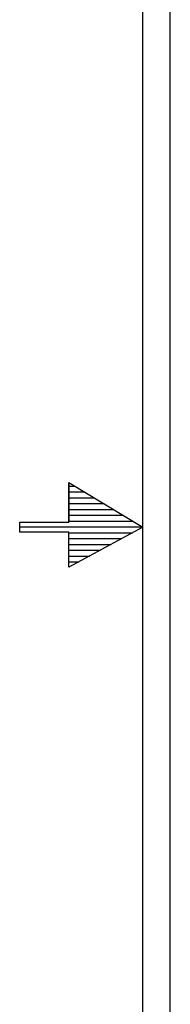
# Model space of a CAD drawing. Extents: x -1765 to 4890, y -3431 to 1272.
# Tile 4 of 111: x -1765 to -1700, y -1284 to -859. Entities that reach past the tile are written whole.
import ezdxf

# ---------------------------------------------------------------- set-up
doc = ezdxf.new("R2010")
doc.units = 0
doc.layers.add('1', color=7, linetype='CONTINUOUS')

# ---------------------------------------------------------------- blocks, each defined once
blk = doc.blocks.new('TEXT__62', base_point=(-2000, -2800))
at = {"layer": '1', "color": 7, "linetype": 'CONTINUOUS'}
blk.add_line((-1700, -2940), (-1700, 800), dxfattribs=at)
blk = doc.blocks.new('ATA1_S', base_point=(-213.984, -422.251))
at = {"layer": '1', "linetype": 'CONTINUOUS'}
h = blk.add_hatch(dxfattribs=at)
h.set_pattern_fill('USER', color=1, scale=0.3, angle=180, pattern_type=0)
h.set_pattern_definition([(180, (-560.28244, -330.20652), (6e-14, -0.3), [])])
h.paths.add_polyline_path([(-220.334, -148.675), (-217.784, -148.675), (-217.784, -150.5), (-213.984, -148.425), (-217.784, -146.125), (-217.784, -148.175), (-220.334, -148.175)])
at = {"layer": '1', "color": 7, "linetype": 'CONTINUOUS'}
blk.add_line((-213.984, -422.251), (-213.984, 124.909), dxfattribs=at)
at = {"layer": '1', "color": 1, "linetype": 'CONTINUOUS'}
for p, q in [((-217.794, -146.132), (-213.984, -148.425)), ((-217.794, -146.132), (-217.794, -148.171)), ((-217.794, -148.171), (-217.794, -146.132)), ((-220.334, -148.171), (-217.794, -148.171)), ((-220.334, -148.679), (-220.334, -148.171)), ((-213.984, -148.425), (-217.794, -150.488)), ((-217.794, -148.679), (-220.334, -148.679)), ((-217.794, -150.488), (-217.794, -148.679))]:
    blk.add_line(p, q, dxfattribs=at)

msp = doc.modelspace()

# ---------------------------------------------------------------- block references
at = {"layer": '1', "xscale": 8.40000000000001, "yscale": 8.40000000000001, "zscale": 8.40000000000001}
msp.add_blockref('ATA1_S', (-1711.87, -3378), dxfattribs=at)
at = {"layer": '1'}
msp.add_blockref('TEXT__62', (-2000, -2800), dxfattribs=at)

doc.saveas('drawing.dxf')
